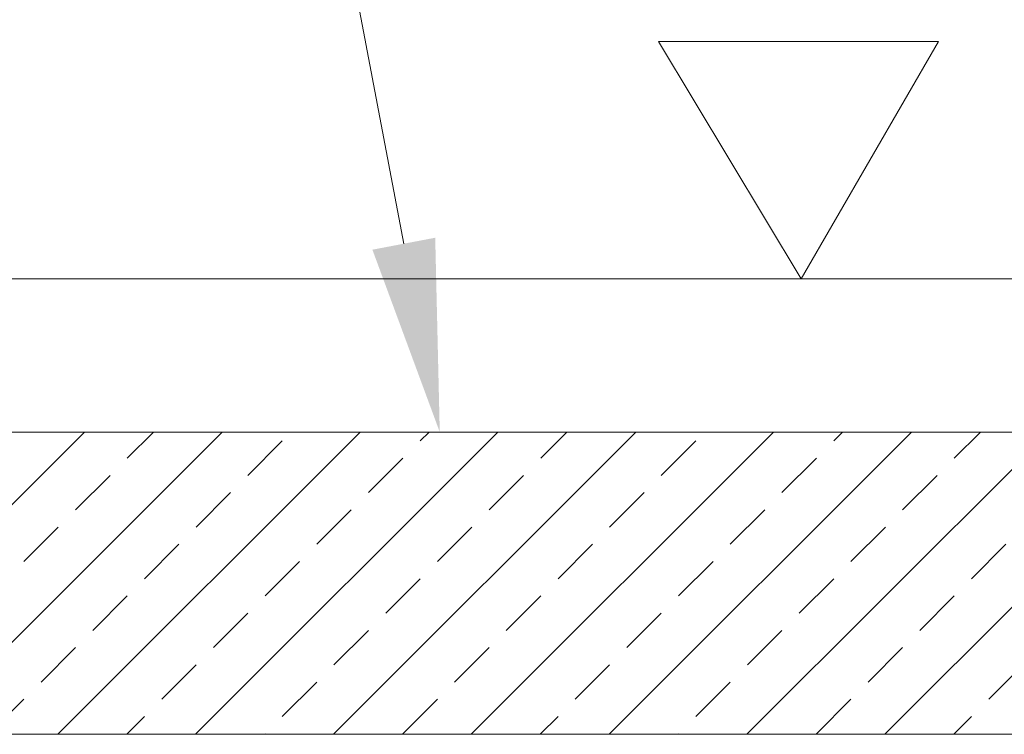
# Model space of a CAD drawing. Extents: x 193 to 943, y 26 to 526.
# Tile 181 of 207: x 372 to 388, y 137 to 149. Entities that reach past the tile are written whole.
import ezdxf
from ezdxf.lldxf.tags import DXFTag

# ---------------------------------------------------------------- set-up
doc = ezdxf.new("R2010")
doc.units = 0
doc.layers.get('0').update_dxf_attribs({"lineweight": 25})
doc.layers.add('KG4_HLS_SYA', color=7, linetype='Continuous', lineweight=25)
doc.layers.add('KG4_HLS_TEXTE', color=7, linetype='Continuous', lineweight=13)
tags = doc.linetypes.add('STRICHPUNKT2', pattern=[12.7, 6.35, -3.175, 0, -3.175]).pattern_tags.tags
tags[10:11] = [DXFTag(74, 4), DXFTag(75, 0), DXFTag(340, '0'), DXFTag(46, 0.0), DXFTag(50, 0.0), DXFTag(44, 0.0), DXFTag(45, 0.0)]
tags[8:9] = [DXFTag(74, 4), DXFTag(75, 0), DXFTag(340, '0'), DXFTag(46, 0.0), DXFTag(50, 0.0), DXFTag(44, 0.0), DXFTag(45, 0.0)]
tags[6:7] = [DXFTag(74, 4), DXFTag(75, 0), DXFTag(340, '0'), DXFTag(46, 0.0), DXFTag(50, 0.0), DXFTag(44, 0.0), DXFTag(45, 0.0)]
tags[4:5] = [DXFTag(74, 4), DXFTag(75, 0), DXFTag(340, '0'), DXFTag(46, 0.0), DXFTag(50, 0.0), DXFTag(44, 0.0), DXFTag(45, 0.0)]

# ---------------------------------------------------------------- blocks, each defined once
blk = doc.blocks.new('Polylinie-A069I19W7N', base_point=(382.572, 144.779))
at = {"color": 0, "linetype": 'ByBlock', "lineweight": -2, "ltscale": 0.13}
for p, q in [((387.129, 148.646), (382.572, 148.646)), ((382.572, 148.646), (384.896, 144.779)), ((384.896, 144.779), (387.129, 148.646))]:
    blk.add_line(p, q, dxfattribs=at)
blk = doc.blocks.new('DWG-Schraffur-A069I1AG7N')
at = {"color": 0, "linetype": 'ByBlock', "lineweight": -2, "ltscale": 0.13}
for p, q in [((370.54, 137.355), (375.464, 142.279)), ((371.087, 140.147), (373.219, 142.279)), ((372.785, 137.355), (377.709, 142.279)), ((373.917, 141.854), (374.342, 142.279)), ((375.03, 137.355), (379.954, 142.279)), ((377.275, 137.355), (382.2, 142.279)), ((378.688, 142.135), (378.832, 142.279)), ((379.52, 137.355), (384.445, 142.279)), ((380.652, 141.854), (381.077, 142.279)), ((381.765, 137.355), (386.69, 142.279)), ((384.01, 137.355), (388.935, 142.279)), ((385.423, 142.135), (385.567, 142.279)), ((386.255, 137.355), (391.18, 142.279)), ((387.387, 141.854), (387.812, 142.279)), ((375.881, 141.573), (376.442, 142.135)), ((382.616, 141.573), (383.178, 142.135)), ((377.846, 141.293), (378.407, 141.854)), ((384.581, 141.293), (385.142, 141.854)), ((373.075, 141.012), (373.636, 141.573)), ((379.81, 141.012), (380.371, 141.573)), ((386.545, 141.012), (387.107, 141.573)), ((375.039, 140.731), (375.601, 141.293)), ((381.774, 140.731), (382.336, 141.293)), ((377.004, 140.451), (377.565, 141.012)), ((383.739, 140.451), (384.3, 141.012)), ((372.233, 140.17), (372.794, 140.731)), ((378.968, 140.17), (379.529, 140.731)), ((385.703, 140.17), (386.265, 140.731)), ((374.197, 139.889), (374.759, 140.451)), ((380.933, 139.889), (381.494, 140.451)), ((387.668, 139.889), (388.229, 140.451)), ((376.162, 139.609), (376.723, 140.17)), ((382.897, 139.609), (383.458, 140.17)), ((378.126, 139.328), (378.688, 139.889)), ((384.861, 139.328), (385.423, 139.889)), ((373.356, 139.048), (373.917, 139.609)), ((380.091, 139.048), (380.652, 139.609)), ((386.826, 139.048), (387.387, 139.609)), ((375.32, 138.767), (375.881, 139.328)), ((382.055, 138.767), (382.616, 139.328)), ((377.284, 138.486), (377.846, 139.048)), ((384.02, 138.486), (384.581, 139.048)), ((372.514, 138.206), (373.075, 138.767)), ((379.249, 138.206), (379.81, 138.767)), ((385.984, 138.206), (386.545, 138.767)), ((374.478, 137.925), (375.039, 138.486)), ((381.213, 137.925), (381.774, 138.486)), ((387.948, 137.925), (388.51, 138.486)), ((376.442, 137.644), (377.004, 138.206)), ((383.178, 137.644), (383.739, 138.206)), ((371.672, 137.364), (372.233, 137.925)), ((378.407, 137.364), (378.968, 137.925)), ((385.142, 137.364), (385.703, 137.925)), ((373.908, 137.355), (374.197, 137.644)), ((380.643, 137.355), (380.933, 137.644)), ((387.378, 137.355), (387.668, 137.644)), ((376.153, 137.355), (376.162, 137.364)), ((382.888, 137.355), (382.897, 137.364))]:
    blk.add_line(p, q, dxfattribs=at)
blk = doc.blocks.new('DWGOBJEKT-A069I1DC7N', base_point=(286.249, 142.279))
at = {"color": 0, "linetype": 'ByBlock', "lineweight": -2, "ltscale": 0.13}
blk.add_line((378.422, 145.349), (375.299, 161.743), dxfattribs=at)
at = {"color": 0, "linetype": 'ByBlock', "ltscale": 0.13}
blk.add_solid([(378.933, 145.446), (379.007, 142.279), (377.91, 145.251)], dxfattribs=at)
blk = doc.blocks.new('Polylinie-A069I1I47N', base_point=(332.762, 137.355))
at = {"color": 0, "linetype": 'ByBlock', "lineweight": -2, "ltscale": 0.13}
for p, q in [((332.762, 142.279), (437.03, 142.279)), ((437.03, 137.355), (332.762, 137.355))]:
    blk.add_line(p, q, dxfattribs=at)

msp = doc.modelspace()

# ---------------------------------------------------------------- linework, layer by layer
at = {"layer": 'KG4_HLS_TEXTE', "color": 8, "linetype": 'STRICHPUNKT2', "lineweight": 9, "ltscale": 0.13, "true_color": 0x808080}
msp.add_line((272.082, 144.779), (426.668, 144.779), dxfattribs=at)

# ---------------------------------------------------------------- block references
at = {"layer": 'KG4_HLS_SYA', "color": 8, "lineweight": 5, "ltscale": 0.13, "true_color": 0x808080}
msp.add_blockref('DWG-Schraffur-A069I1AG7N', (0, 0), dxfattribs=at)
at = {"layer": 'KG4_HLS_SYA', "lineweight": 9, "ltscale": 0.13}
msp.add_blockref('Polylinie-A069I1I47N', (332.762, 137.355), dxfattribs=at)
at = {"layer": 'KG4_HLS_TEXTE', "lineweight": 9, "ltscale": 0.13}
msp.add_blockref('DWGOBJEKT-A069I1DC7N', (286.249, 142.279), dxfattribs=at)
at = {"layer": 'KG4_HLS_TEXTE', "color": 8, "lineweight": 9, "ltscale": 0.13, "true_color": 0x808080}
msp.add_blockref('Polylinie-A069I19W7N', (382.572, 144.779), dxfattribs=at)

doc.saveas('drawing.dxf')
